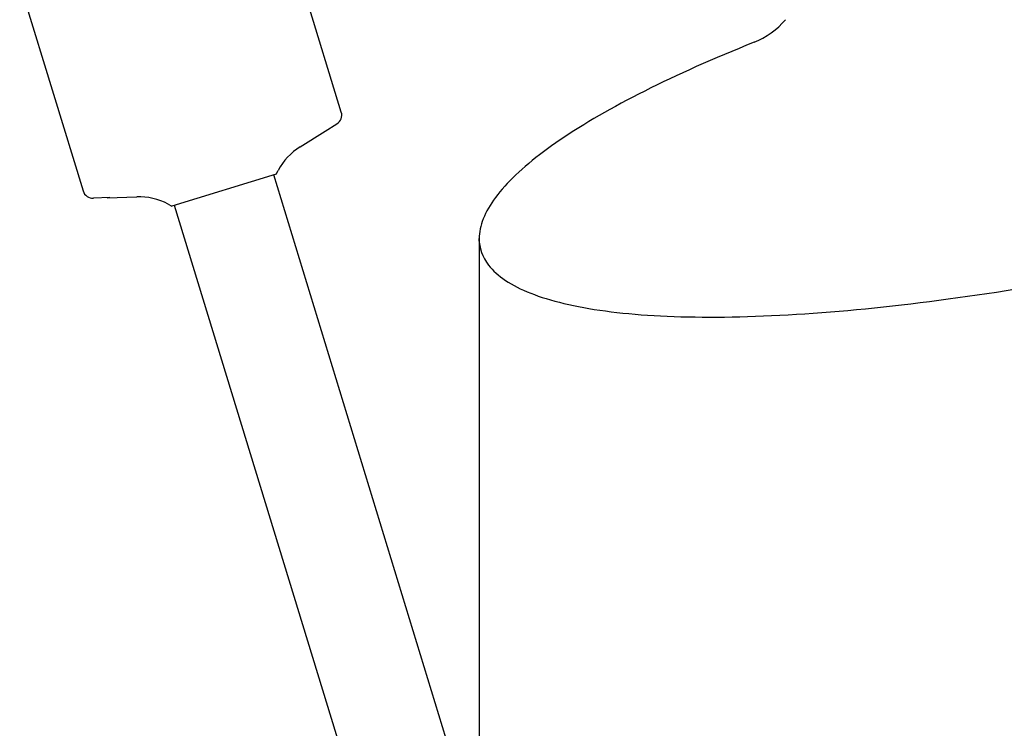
# Model space of a CAD drawing. Header units: millimetres. Extents: x -177 to 471, y -85 to 200.
# Tile 157 of 222: x -29.04 to -24.3, y 111.17 to 114.58. Entities that reach past the tile are written whole.
import ezdxf
from ezdxf.lldxf.tags import DXFTag

# ---------------------------------------------------------------- set-up
doc = ezdxf.new("R2010")
doc.units = ezdxf.units.MM
for name, color, linetype in [('Default', 7, 'Continuous'), ('P5_A', 7, 'Continuous'), ('TANK_1', 7, 'Continuous')]:
    doc.layers.add(name, color=color, linetype=linetype)
tags = doc.linetypes.add('HIDDEN2', pattern=[4.7625, 3.175, -1.5875]).pattern_tags.tags
tags[6:7] = [DXFTag(74, 4), DXFTag(75, 0), DXFTag(340, '0'), DXFTag(46, 0.0), DXFTag(50, 0.0), DXFTag(44, 0.0), DXFTag(45, 0.0)]
tags[4:5] = [DXFTag(74, 4), DXFTag(75, 0), DXFTag(340, '0'), DXFTag(46, 0.0), DXFTag(50, 0.0), DXFTag(44, 0.0), DXFTag(45, 0.0)]

# ---------------------------------------------------------------- blocks, each defined once
blk = doc.blocks.new('SE')
at = {"layer": 'P5_A', "color": 7, "linetype": 'HIDDEN2'}
for p, q in [((-27.4891, 114.139), (-27.7942, 115.137)), ((-29.036, 114.7573), (-28.7309, 113.7593)), ((-27.6869, 113.9714), (-27.5669, 114.0464)), ((-27.5671, 114.0469), (-27.5104, 114.0819)), ((-27.8022, 113.8402), (-27.7928, 113.8579)), ((-27.8022, 113.8402), (-28.3043, 113.6867)), ((-26.9341, 110.9581), (-27.8141, 113.8366)), ((-28.6017, 113.7272), (-28.6814, 113.7239)), ((-28.6147, 113.7261), (-28.4732, 113.731)), ((-28.3219, 113.6961), (-28.3043, 113.6867)), ((-28.2923, 113.6904), (-27.4123, 110.8119))]:
    blk.add_line(p, q, dxfattribs=at)
for centre, radius, start, end in [((-27.5369, 114.1244), 0.05, 302.2525, 17), ((-27.5279, 113.717), 0.3, 122, 152), ((-28.6831, 113.7739), 0.05, 197, 271.7475), ((-28.4628, 113.4312), 0.3, 62, 92)]:
    blk.add_arc(centre, radius, start, end, dxfattribs=at)
at = {"layer": 'TANK_1', "color": 7, "linetype": 'HIDDEN2'}
blk.add_line((-26.8261, 113.5329), (-26.8261, 113.5317), dxfattribs=at)
at = {"layer": 'TANK_1', "color": 7, "linetype": 'Continuous'}
blk.add_line((-26.8261, 113.5317), (-26.8261, 66.0833), dxfattribs=at)
blk.add_arc((-25.659, 114.8491), 0.4056, 292.592, 319.0534, dxfattribs=at)
blk.add_open_spline([(-25.5032, 114.4747), (-25.699, 114.3965), (-25.8743, 114.3183), (-26.1858, 114.1617), (-26.3231, 114.0825), (-26.5494, 113.9283), (-26.6384, 113.8537), (-26.768, 113.7099), (-26.8082, 113.6402), (-26.8245, 113.5608), (-26.8261, 113.5454), (-26.8261, 113.5304)], degree=3, knots=[0, 0, 0, 0, 0.0625, 0.0625, 0.125, 0.125, 0.1875, 0.1875, 0.25, 0.25, 0.2654418, 0.2654418, 0.2654418, 0.2654418], dxfattribs=at)
at = {"layer": 'TANK_1', "color": 7, "linetype": 'HIDDEN2'}
blk.add_open_spline([(-26.8261, 113.5304), (-26.8261, 113.4845), (-26.8112, 113.4417), (-26.7401, 113.35), (-26.6718, 113.3043), (-26.4848, 113.2304), (-26.3645, 113.2015), (-26.0736, 113.1624), (-25.9066, 113.1526), (-25.5298, 113.1522), (-25.3181, 113.1621), (-24.872, 113.2003), (-24.6344, 113.2287), (-24.1357, 113.3032), (-23.8815, 113.3482), (-23.364, 113.4521), (-23.0988, 113.5116), (-22.5811, 113.6389), (-22.3261, 113.7071), (-21.8236, 113.8523), (-21.5825, 113.9274), (-21.1244, 114.0807), (-20.9046, 114.1599), (-20.4986, 114.3179), (-20.3128, 114.3965), (-20.1444, 114.4747)], degree=3, knots=[0.2654418, 0.2654418, 0.2654418, 0.2654418, 0.3125, 0.3125, 0.375, 0.375, 0.4375, 0.4375, 0.5, 0.5, 0.5625, 0.5625, 0.625, 0.625, 0.6875, 0.6875, 0.75, 0.75, 0.8125, 0.8125, 0.875, 0.875, 0.9375, 0.9375, 1, 1, 1, 1], dxfattribs=at)
blk.add_open_spline([(-26.823, 113.4957), (-26.825, 113.5071), (-26.826, 113.5187), (-26.826, 113.5305)], degree=3, dxfattribs=at)

msp = doc.modelspace()

# ---------------------------------------------------------------- block references
at = {"layer": 'Default'}
msp.add_blockref('SE', (0, 0), dxfattribs=at)

doc.saveas('drawing.dxf')
